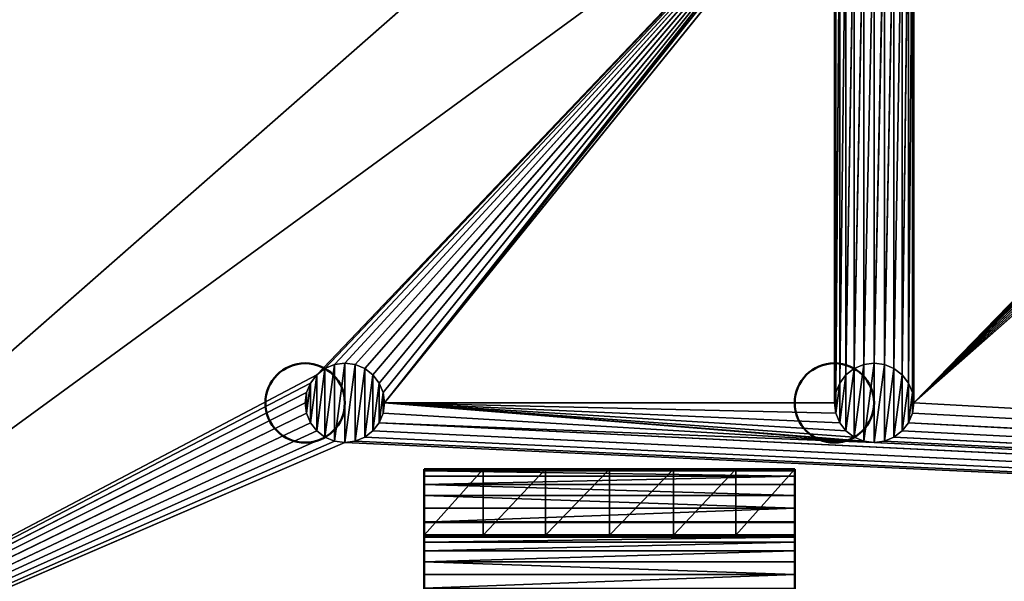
# Model space of a CAD drawing. Header units: millimetres. Extents: x -1 to 359, y -328 to 0.
# Tile 41 of 220: x 32 to 69, y -286 to -265. Entities that reach past the tile are written whole.
import ezdxf

# ---------------------------------------------------------------- set-up
doc = ezdxf.new("R2010")
doc.units = ezdxf.units.MM
doc.header["$MEASUREMENT"] = 0
doc.layers.add('0 Misc', color=7, linetype='Continuous', lineweight=35)
doc.layers.add('10 Raster Images', color=7, linetype='Continuous', lineweight=35)

msp = doc.modelspace()

# ---------------------------------------------------------------- linework, layer by layer
at = {"layer": '0 Misc', "color": 160, "linetype": 'Continuous', "lineweight": 25}
for p, q in [((11.5, -295, 319.5), (346.5, -1, 319.5)), ((11.5, -295, 319.5), (62.939, -257.439, 319.5)), ((42.939, -278.439, 319.5), (62.939, -257.439, 319.5)), ((43.25, -278.201, 319.5), (62.939, -257.439, 319.5)), ((43.612, -278.051, 319.5), (62.939, -257.439, 319.5)), ((44, -278, 319.5), (62.939, -257.439, 319.5)), ((44.388, -278.051, 319.5), (62.939, -257.439, 319.5)), ((44.75, -278.201, 319.5), (62.939, -257.439, 319.5)), ((45.061, -278.439, 319.5), (62.939, -257.439, 319.5)), ((45.299, -278.75, 319.5), (62.939, -257.439, 319.5)), ((45.449, -279.112, 319.5), (62.939, -257.439, 319.5)), ((45.5, -279.5, 319.5), (62.939, -257.439, 319.5)), ((65.5, -279.5, 319.5), (86.939, -257.439, 319.5)), ((45.5, -279.5, 319.5), (62.701, -257.75, 319.5)), ((65.5, -279.5, 319.5), (86.701, -257.75, 319.5)), ((45.5, -279.5, 319.5), (62.551, -258.112, 319.5)), ((65.5, -279.5, 319.5), (86.551, -258.112, 319.5)), ((45.5, -279.5, 319.5), (62.5, -258.5, 319.5)), ((62.5, -279.5, 319.5), (62.5, -258.5, 319.5)), ((65.449, -279.112, 319.5), (65.5, -258.5, 319.5)), ((65.5, -258.5, 319.5), (65.5, -279.5, 319.5)), ((65.5, -279.5, 319.5), (86.5, -258.5, 319.5)), ((62.5, -279.5, 319.5), (62.551, -258.888, 319.5)), ((62.551, -279.112, 319.5), (62.551, -258.888, 319.5)), ((65.299, -278.75, 319.5), (65.449, -258.888, 319.5)), ((65.449, -279.112, 319.5), (65.449, -258.888, 319.5)), ((86.551, -258.888, 319.5), (65.5, -279.5, 319.5)), ((62.551, -279.112, 319.5), (62.701, -259.25, 319.5)), ((62.701, -278.75, 319.5), (62.701, -259.25, 319.5)), ((65.061, -278.439, 319.5), (65.299, -259.25, 319.5)), ((65.299, -278.75, 319.5), (65.299, -259.25, 319.5)), ((86.701, -259.25, 319.5), (65.5, -279.5, 319.5)), ((62.701, -278.75, 319.5), (62.939, -259.561, 319.5)), ((62.939, -278.439, 319.5), (62.939, -259.561, 319.5)), ((64.75, -278.201, 319.5), (65.061, -259.561, 319.5)), ((65.061, -278.439, 319.5), (65.061, -259.561, 319.5)), ((86.939, -259.561, 319.5), (65.5, -279.5, 319.5)), ((62.939, -278.439, 319.5), (63.25, -259.799, 319.5)), ((63.25, -278.201, 319.5), (63.25, -259.799, 319.5)), ((63.25, -278.201, 319.5), (63.612, -259.949, 319.5)), ((63.612, -278.051, 319.5), (63.612, -259.949, 319.5)), ((63.612, -278.051, 319.5), (64, -260, 319.5)), ((64, -278, 319.5), (64.388, -259.949, 319.5)), ((64, -278, 319.5), (64, -260, 319.5)), ((64.388, -278.051, 319.5), (64.75, -259.799, 319.5)), ((64.388, -278.051, 319.5), (64.388, -259.949, 319.5)), ((64.75, -278.201, 319.5), (64.75, -259.799, 319.5)), ((87.25, -259.799, 319.5), (65.5, -279.5, 319.5)), ((87.612, -259.949, 319.5), (65.5, -279.5, 319.5)), ((42.939, -280.561, 321.5), (43.25, -278.201, 321.5)), ((43.25, -280.799, 321.5), (43.612, -278.051, 321.5)), ((43.25, -280.799, 321.5), (43.25, -278.201, 321.5)), ((43.612, -280.949, 321.5), (44, -278, 321.5)), ((43.612, -280.949, 321.5), (43.612, -278.051, 321.5)), ((44, -281, 321.5), (44, -278, 321.5)), ((44, -281, 321.5), (44.388, -278.051, 321.5)), ((44.388, -280.949, 321.5), (44.388, -278.051, 321.5)), ((44.388, -280.949, 321.5), (44.75, -278.201, 321.5)), ((44.75, -280.799, 321.5), (44.75, -278.201, 321.5)), ((62.939, -280.561, 321.5), (63.25, -278.201, 321.5)), ((63.25, -280.799, 321.5), (63.612, -278.051, 321.5)), ((63.25, -280.799, 321.5), (63.25, -278.201, 321.5)), ((63.612, -280.949, 321.5), (64, -278, 321.5)), ((63.612, -280.949, 321.5), (63.612, -278.051, 321.5)), ((64, -281, 321.5), (64, -278, 321.5)), ((64, -281, 321.5), (64.388, -278.051, 321.5)), ((64.388, -280.949, 321.5), (64.388, -278.051, 321.5)), ((64.388, -280.949, 321.5), (64.75, -278.201, 321.5)), ((64.75, -280.799, 321.5), (64.75, -278.201, 321.5)), ((11.5, -295, 319.5), (42.939, -278.439, 319.5)), ((42.701, -280.25, 321.5), (42.939, -278.439, 321.5)), ((42.939, -280.561, 321.5), (42.939, -278.439, 321.5)), ((44.75, -280.799, 321.5), (45.061, -278.439, 321.5)), ((45.061, -280.561, 321.5), (45.061, -278.439, 321.5)), ((62.701, -280.25, 321.5), (62.939, -278.439, 321.5)), ((62.939, -280.561, 321.5), (62.939, -278.439, 321.5)), ((64.75, -280.799, 321.5), (65.061, -278.439, 321.5)), ((65.061, -280.561, 321.5), (65.061, -278.439, 321.5)), ((11.5, -295, 319.5), (42.701, -278.75, 319.5)), ((42.551, -279.888, 321.5), (42.701, -278.75, 321.5)), ((42.701, -280.25, 321.5), (42.701, -278.75, 321.5)), ((45.061, -280.561, 321.5), (45.299, -278.75, 321.5)), ((45.299, -280.25, 321.5), (45.299, -278.75, 321.5)), ((62.551, -279.888, 321.5), (62.701, -278.75, 321.5)), ((62.701, -280.25, 321.5), (62.701, -278.75, 321.5)), ((65.061, -280.561, 321.5), (65.299, -278.75, 321.5)), ((65.299, -280.25, 321.5), (65.299, -278.75, 321.5)), ((11.5, -295, 319.5), (42.551, -279.112, 319.5)), ((42.551, -279.888, 321.5), (42.551, -279.112, 321.5)), ((45.299, -280.25, 321.5), (45.449, -279.112, 321.5)), ((45.449, -279.888, 321.5), (45.449, -279.112, 321.5)), ((62.551, -279.888, 321.5), (62.551, -279.112, 321.5)), ((65.299, -280.25, 321.5), (65.449, -279.112, 321.5)), ((65.449, -279.888, 321.5), (65.449, -279.112, 321.5)), ((11.5, -295, 319.5), (42.5, -279.5, 319.5)), ((64, -281, 319.5), (45.5, -279.5, 319.5)), ((63.612, -280.949, 319.5), (45.5, -279.5, 319.5)), ((63.25, -280.799, 319.5), (45.5, -279.5, 319.5)), ((62.939, -280.561, 319.5), (45.5, -279.5, 319.5)), ((62.701, -280.25, 319.5), (45.5, -279.5, 319.5)), ((62.551, -279.888, 319.5), (45.5, -279.5, 319.5)), ((62.5, -279.5, 319.5), (45.5, -279.5, 319.5)), ((346.5, -295, 319.5), (65.5, -279.5, 319.5)), ((42.551, -279.888, 319.5), (11.5, -295, 319.5)), ((64, -281, 319.5), (45.449, -279.888, 319.5)), ((346.5, -295, 319.5), (65.449, -279.888, 319.5)), ((42.701, -280.25, 319.5), (11.5, -295, 319.5)), ((346.5, -295, 319.5), (45.299, -280.25, 319.5)), ((64, -281, 319.5), (45.299, -280.25, 319.5)), ((346.5, -295, 319.5), (65.299, -280.25, 319.5)), ((42.939, -280.561, 319.5), (11.5, -295, 319.5)), ((43.25, -280.799, 319.5), (11.5, -295, 319.5)), ((346.5, -295, 319.5), (44.75, -280.799, 319.5)), ((346.5, -295, 319.5), (45.061, -280.561, 319.5)), ((346.5, -295, 319.5), (64.75, -280.799, 319.5)), ((346.5, -295, 319.5), (65.061, -280.561, 319.5)), ((43.612, -280.949, 319.5), (11.5, -295, 319.5)), ((44, -281, 319.5), (11.5, -295, 319.5)), ((346.5, -295, 319.5), (44, -281, 319.5)), ((346.5, -295, 319.5), (44.388, -280.949, 319.5)), ((346.5, -295, 319.5), (64, -281, 319.5)), ((346.5, -295, 319.5), (64.388, -280.949, 319.5)), ((47, -284.5, 300), (47, -282, 314.266)), ((47, -284, 295.5), (47, -282, 314.266)), ((47, -283.482, 295.568), (47, -282, 314.266)), ((47, -283, 295.768), (47, -282, 314.266)), ((47, -282.586, 296.086), (47, -282, 314.266)), ((47, -282.268, 296.5), (47, -282, 314.266)), ((47, -282.068, 296.982), (47, -282, 314.266)), ((61, -282, 314.266), (47, -282, 297.5)), ((61, -282, 314.266), (47, -282, 314.266)), ((58.771, -282, 315.221), (47, -282, 314.266)), ((58.771, -282, 315.221), (49.229, -282, 315.221)), ((58.771, -282, 315.221), (51.583, -282, 315.804)), ((56.417, -282, 315.804), (51.583, -282, 315.804)), ((61, -282, 314.266), (61, -284, 295.5)), ((61, -282, 314.266), (61, -283.482, 295.568)), ((61, -282, 314.266), (61, -283, 295.768)), ((61, -282, 314.266), (61, -282.586, 296.086)), ((61, -282, 314.266), (61, -282.268, 296.5)), ((61, -282, 314.266), (61, -282.068, 296.982)), ((47, -284.5, 300), (47, -284, 295.5)), ((47, -284, 295.5), (47, -286.5, 298)), ((47, -284, 295.5), (47, -285.982, 298.068)), ((47, -284, 295.5), (47, -285.5, 298.268)), ((47, -284, 295.5), (47, -285.086, 298.586)), ((47, -284, 295.5), (47, -284.768, 299)), ((47, -284, 295.5), (47, -284.568, 299.482)), ((61, -286.5, 298), (61, -284, 295.5)), ((61, -285.982, 298.068), (61, -284, 295.5)), ((61, -285.5, 298.268), (61, -284, 295.5)), ((61, -285.086, 298.586), (61, -284, 295.5)), ((61, -284.768, 299), (61, -284, 295.5)), ((61, -284.568, 299.482), (61, -284, 295.5)), ((61, -284.5, 300), (61, -284, 295.5)), ((61, -284.5, 314.266), (61, -284, 295.5)), ((47, -284.5, 300), (61, -284.5, 314.266)), ((47, -284.5, 314.266), (61, -284.5, 314.266)), ((47, -284.5, 314.266), (58.771, -284.5, 315.221)), ((49.229, -284.5, 315.221), (58.771, -284.5, 315.221)), ((49.229, -284.5, 315.221), (56.417, -284.5, 315.804)), ((51.583, -284.5, 315.804), (56.417, -284.5, 315.804))]:
    msp.add_line(p, q, dxfattribs=at).dxf.unprotected_set("ltscale", 0)
at = {"layer": '0 Misc', "color": 160, "linetype": 'Continuous', "lineweight": 50}
for p, q in [((47, -284.5, 314.266), (47, -282, 314.266)), ((47, -282, 314.266), (47, -282, 297.5)), ((47, -282, 297.5), (61, -282, 297.5)), ((61, -282, 314.266), (61, -284.5, 314.266)), ((61, -282, 314.266), (61, -282, 297.5)), ((47, -284, 295.5), (47, -290.5, 295.5)), ((47, -284, 295.5), (61, -284, 295.5)), ((61, -284, 295.5), (61, -290.5, 295.5)), ((47, -284.5, 300), (47, -284.5, 314.266)), ((47, -284.5, 300), (61, -284.5, 300)), ((61, -284.5, 300), (61, -284.5, 314.266))]:
    msp.add_line(p, q, dxfattribs=at).dxf.unprotected_set("ltscale", 0)
for centre in [(42.5, -279.5, 321.5), (42.5, -279.5, 319.5), (62.5, -279.5, 321.5), (62.5, -279.5, 319.5)]:
    msp.add_circle(centre, 1.5, dxfattribs=at).dxf.unprotected_set("ltscale", 0)
at = {"layer": '0 Misc', "color": 160, "linetype": 'Continuous', "lineweight": 50, "extrusion": (-1, 0, 0)}
for centre in [(284, 297.5, -47), (284, 297.5, -61)]:
    msp.add_arc(centre, 2, 180, 270, dxfattribs=at).dxf.unprotected_set("ltscale", 0)
at = {"layer": '0 Misc', "color": 160, "linetype": 'Continuous', "lineweight": 50, "extrusion": (0, 1, 0)}
msp.add_arc((-54, 301, -282), 15, 62.1819, 117.8181, dxfattribs=at).dxf.unprotected_set("ltscale", 0)
at = {"layer": '0 Misc', "color": 160, "linetype": 'Continuous', "lineweight": 50, "extrusion": (1, 0, 0)}
for centre in [(-286.5, 300, 47), (-286.5, 300, 61)]:
    msp.add_arc(centre, 2, 270, 0, dxfattribs=at).dxf.unprotected_set("ltscale", 0)
at = {"layer": '0 Misc', "color": 160, "linetype": 'Continuous', "lineweight": 50, "extrusion": (0, -1, 0)}
msp.add_arc((54, 301, 284.5), 15, 62.1819, 117.8181, dxfattribs=at).dxf.unprotected_set("ltscale", 0)
at = {"layer": '0 Misc', "color": 7, "lineweight": 25}
for points, invisible_edges in [([(346.5, -295, 12.5), (11.5, -1, 12.5), (11.5, -295, 12.5)], 1), ([(346.5, -295, 12.5), (346.5, -1, 12.5), (11.5, -1, 12.5)], 12), ([(346.5, -1, 0.5), (11.5, -295, 0.5), (11.5, -1, 0.5)], 1), ([(346.5, -1, 0.5), (346.5, -295, 0.5), (11.5, -295, 0.5)], 12), ([(346.5, -295, 331.5), (11.5, -1, 331.5), (11.5, -295, 331.5)], 1), ([(346.5, -295, 331.5), (346.5, -1, 331.5), (11.5, -1, 331.5)], 12), ([(61, -290.5, 295.5), (47, -284, 295.5), (61, -284, 295.5)], 1), ([(61, -290.5, 295.5), (47, -290.5, 295.5), (47, -284, 295.5)], 12)]:
    msp.add_3dface(points, dxfattribs=dict(at, invisible_edges=invisible_edges))
for points in [[(346.5, -1, 319.5), (11.5, -295, 319.5), (11.5, -1, 319.5)], [(11.5, -295, 319.5), (346.5, -1, 319.5), (62.939, -257.439, 319.5)], [(11.5, -295, 319.5), (62.939, -257.439, 319.5), (42.939, -278.439, 319.5)], [(42.939, -278.439, 319.5), (62.939, -257.439, 319.5), (43.25, -278.201, 319.5)], [(43.25, -278.201, 319.5), (62.939, -257.439, 319.5), (43.612, -278.051, 319.5)], [(43.612, -278.051, 319.5), (62.939, -257.439, 319.5), (44, -278, 319.5)], [(44, -278, 319.5), (62.939, -257.439, 319.5), (44.388, -278.051, 319.5)], [(44.388, -278.051, 319.5), (62.939, -257.439, 319.5), (44.75, -278.201, 319.5)], [(44.75, -278.201, 319.5), (62.939, -257.439, 319.5), (45.061, -278.439, 319.5)], [(45.061, -278.439, 319.5), (62.939, -257.439, 319.5), (45.299, -278.75, 319.5)], [(45.299, -278.75, 319.5), (62.939, -257.439, 319.5), (45.449, -279.112, 319.5)], [(45.449, -279.112, 319.5), (62.939, -257.439, 319.5), (45.5, -279.5, 319.5)], [(45.5, -279.5, 319.5), (62.939, -257.439, 319.5), (62.701, -257.75, 319.5)], [(65.5, -258.5, 319.5), (86.939, -257.439, 319.5), (65.5, -279.5, 319.5)], [(65.5, -279.5, 319.5), (86.939, -257.439, 319.5), (86.701, -257.75, 319.5)], [(45.5, -279.5, 319.5), (62.701, -257.75, 319.5), (62.551, -258.112, 319.5)], [(65.5, -279.5, 319.5), (86.701, -257.75, 319.5), (86.551, -258.112, 319.5)], [(45.5, -279.5, 319.5), (62.551, -258.112, 319.5), (62.5, -258.5, 319.5)], [(65.5, -279.5, 319.5), (86.551, -258.112, 319.5), (86.5, -258.5, 319.5)], [(62.5, -279.5, 319.5), (45.5, -279.5, 319.5), (62.5, -258.5, 319.5)], [(62.551, -258.888, 319.5), (62.5, -279.5, 319.5), (62.5, -258.5, 319.5)], [(65.449, -279.112, 319.5), (65.449, -258.888, 319.5), (65.5, -258.5, 319.5)], [(65.449, -279.112, 319.5), (65.5, -258.5, 319.5), (65.5, -279.5, 319.5)], [(86.551, -258.888, 319.5), (65.5, -279.5, 319.5), (86.5, -258.5, 319.5)], [(62.5, -279.5, 319.5), (62.551, -258.888, 319.5), (62.551, -279.112, 319.5)], [(62.551, -279.112, 319.5), (62.551, -258.888, 319.5), (62.701, -259.25, 319.5)], [(65.299, -278.75, 319.5), (65.299, -259.25, 319.5), (65.449, -258.888, 319.5)], [(65.299, -278.75, 319.5), (65.449, -258.888, 319.5), (65.449, -279.112, 319.5)], [(86.701, -259.25, 319.5), (65.5, -279.5, 319.5), (86.551, -258.888, 319.5)], [(62.551, -279.112, 319.5), (62.701, -259.25, 319.5), (62.701, -278.75, 319.5)], [(62.701, -278.75, 319.5), (62.701, -259.25, 319.5), (62.939, -259.561, 319.5)], [(65.061, -278.439, 319.5), (65.061, -259.561, 319.5), (65.299, -259.25, 319.5)], [(65.061, -278.439, 319.5), (65.299, -259.25, 319.5), (65.299, -278.75, 319.5)], [(86.939, -259.561, 319.5), (65.5, -279.5, 319.5), (86.701, -259.25, 319.5)], [(62.701, -278.75, 319.5), (62.939, -259.561, 319.5), (62.939, -278.439, 319.5)], [(62.939, -278.439, 319.5), (62.939, -259.561, 319.5), (63.25, -259.799, 319.5)], [(64.75, -278.201, 319.5), (64.75, -259.799, 319.5), (65.061, -259.561, 319.5)], [(64.75, -278.201, 319.5), (65.061, -259.561, 319.5), (65.061, -278.439, 319.5)], [(87.25, -259.799, 319.5), (65.5, -279.5, 319.5), (86.939, -259.561, 319.5)], [(62.939, -278.439, 319.5), (63.25, -259.799, 319.5), (63.25, -278.201, 319.5)], [(63.25, -278.201, 319.5), (63.25, -259.799, 319.5), (63.612, -259.949, 319.5)], [(63.25, -278.201, 319.5), (63.612, -259.949, 319.5), (63.612, -278.051, 319.5)], [(63.612, -278.051, 319.5), (63.612, -259.949, 319.5), (64, -260, 319.5)], [(63.612, -278.051, 319.5), (64, -260, 319.5), (64, -278, 319.5)], [(64, -278, 319.5), (64, -260, 319.5), (64.388, -259.949, 319.5)], [(64, -278, 319.5), (64.388, -259.949, 319.5), (64.388, -278.051, 319.5)], [(64.388, -278.051, 319.5), (64.388, -259.949, 319.5), (64.75, -259.799, 319.5)], [(64.388, -278.051, 319.5), (64.75, -259.799, 319.5), (64.75, -278.201, 319.5)], [(87.612, -259.949, 319.5), (65.5, -279.5, 319.5), (87.25, -259.799, 319.5)], [(346.5, -295, 319.5), (65.5, -279.5, 319.5), (87.612, -259.949, 319.5)], [(43.25, -278.201, 319.5), (42.939, -278.439, 321.5), (42.939, -278.439, 319.5)], [(43.25, -278.201, 319.5), (43.25, -278.201, 321.5), (42.939, -278.439, 321.5)], [(42.939, -280.561, 321.5), (42.939, -278.439, 321.5), (43.25, -278.201, 321.5)], [(42.939, -280.561, 321.5), (43.25, -278.201, 321.5), (43.25, -280.799, 321.5)], [(43.612, -278.051, 319.5), (43.25, -278.201, 321.5), (43.25, -278.201, 319.5)], [(43.612, -278.051, 319.5), (43.612, -278.051, 321.5), (43.25, -278.201, 321.5)], [(43.25, -280.799, 321.5), (43.25, -278.201, 321.5), (43.612, -278.051, 321.5)], [(43.25, -280.799, 321.5), (43.612, -278.051, 321.5), (43.612, -280.949, 321.5)], [(44, -278, 321.5), (43.612, -278.051, 321.5), (43.612, -278.051, 319.5)], [(44, -278, 321.5), (43.612, -278.051, 319.5), (44, -278, 319.5)], [(43.612, -280.949, 321.5), (43.612, -278.051, 321.5), (44, -278, 321.5)], [(43.612, -280.949, 321.5), (44, -278, 321.5), (44, -281, 321.5)], [(44.388, -278.051, 319.5), (44, -278, 321.5), (44, -278, 319.5)], [(44.388, -278.051, 319.5), (44.388, -278.051, 321.5), (44, -278, 321.5)], [(44, -281, 321.5), (44, -278, 321.5), (44.388, -278.051, 321.5)], [(44, -281, 321.5), (44.388, -278.051, 321.5), (44.388, -280.949, 321.5)], [(44.75, -278.201, 319.5), (44.388, -278.051, 321.5), (44.388, -278.051, 319.5)], [(44.75, -278.201, 319.5), (44.75, -278.201, 321.5), (44.388, -278.051, 321.5)], [(44.388, -280.949, 321.5), (44.388, -278.051, 321.5), (44.75, -278.201, 321.5)], [(44.388, -280.949, 321.5), (44.75, -278.201, 321.5), (44.75, -280.799, 321.5)], [(45.061, -278.439, 321.5), (44.75, -278.201, 321.5), (44.75, -278.201, 319.5)], [(45.061, -278.439, 321.5), (44.75, -278.201, 319.5), (45.061, -278.439, 319.5)], [(44.75, -280.799, 321.5), (44.75, -278.201, 321.5), (45.061, -278.439, 321.5)], [(63.25, -278.201, 319.5), (62.939, -278.439, 321.5), (62.939, -278.439, 319.5)], [(63.25, -278.201, 319.5), (63.25, -278.201, 321.5), (62.939, -278.439, 321.5)], [(62.939, -280.561, 321.5), (62.939, -278.439, 321.5), (63.25, -278.201, 321.5)], [(62.939, -280.561, 321.5), (63.25, -278.201, 321.5), (63.25, -280.799, 321.5)], [(63.612, -278.051, 319.5), (63.25, -278.201, 321.5), (63.25, -278.201, 319.5)], [(63.612, -278.051, 319.5), (63.612, -278.051, 321.5), (63.25, -278.201, 321.5)], [(63.25, -280.799, 321.5), (63.25, -278.201, 321.5), (63.612, -278.051, 321.5)], [(63.25, -280.799, 321.5), (63.612, -278.051, 321.5), (63.612, -280.949, 321.5)], [(64, -278, 321.5), (63.612, -278.051, 321.5), (63.612, -278.051, 319.5)], [(64, -278, 321.5), (63.612, -278.051, 319.5), (64, -278, 319.5)], [(63.612, -280.949, 321.5), (63.612, -278.051, 321.5), (64, -278, 321.5)], [(63.612, -280.949, 321.5), (64, -278, 321.5), (64, -281, 321.5)], [(64.388, -278.051, 319.5), (64, -278, 321.5), (64, -278, 319.5)], [(64.388, -278.051, 319.5), (64.388, -278.051, 321.5), (64, -278, 321.5)], [(64, -281, 321.5), (64, -278, 321.5), (64.388, -278.051, 321.5)], [(64, -281, 321.5), (64.388, -278.051, 321.5), (64.388, -280.949, 321.5)], [(64.75, -278.201, 319.5), (64.388, -278.051, 321.5), (64.388, -278.051, 319.5)], [(64.75, -278.201, 319.5), (64.75, -278.201, 321.5), (64.388, -278.051, 321.5)], [(64.388, -280.949, 321.5), (64.388, -278.051, 321.5), (64.75, -278.201, 321.5)], [(64.388, -280.949, 321.5), (64.75, -278.201, 321.5), (64.75, -280.799, 321.5)], [(65.061, -278.439, 321.5), (64.75, -278.201, 321.5), (64.75, -278.201, 319.5)], [(65.061, -278.439, 321.5), (64.75, -278.201, 319.5), (65.061, -278.439, 319.5)], [(64.75, -280.799, 321.5), (64.75, -278.201, 321.5), (65.061, -278.439, 321.5)], [(11.5, -295, 319.5), (42.939, -278.439, 319.5), (42.701, -278.75, 319.5)], [(42.701, -278.75, 321.5), (42.701, -278.75, 319.5), (42.939, -278.439, 319.5)], [(42.939, -278.439, 321.5), (42.701, -278.75, 321.5), (42.939, -278.439, 319.5)], [(42.701, -280.25, 321.5), (42.701, -278.75, 321.5), (42.939, -278.439, 321.5)], [(42.701, -280.25, 321.5), (42.939, -278.439, 321.5), (42.939, -280.561, 321.5)], [(44.75, -280.799, 321.5), (45.061, -278.439, 321.5), (45.061, -280.561, 321.5)], [(45.299, -278.75, 319.5), (45.061, -278.439, 321.5), (45.061, -278.439, 319.5)], [(45.299, -278.75, 319.5), (45.299, -278.75, 321.5), (45.061, -278.439, 321.5)], [(45.061, -280.561, 321.5), (45.061, -278.439, 321.5), (45.299, -278.75, 321.5)], [(62.701, -278.75, 321.5), (62.701, -278.75, 319.5), (62.939, -278.439, 319.5)], [(62.939, -278.439, 321.5), (62.701, -278.75, 321.5), (62.939, -278.439, 319.5)], [(62.701, -280.25, 321.5), (62.701, -278.75, 321.5), (62.939, -278.439, 321.5)], [(62.701, -280.25, 321.5), (62.939, -278.439, 321.5), (62.939, -280.561, 321.5)], [(64.75, -280.799, 321.5), (65.061, -278.439, 321.5), (65.061, -280.561, 321.5)], [(65.299, -278.75, 319.5), (65.061, -278.439, 321.5), (65.061, -278.439, 319.5)], [(65.299, -278.75, 319.5), (65.299, -278.75, 321.5), (65.061, -278.439, 321.5)], [(65.061, -280.561, 321.5), (65.061, -278.439, 321.5), (65.299, -278.75, 321.5)], [(11.5, -295, 319.5), (42.701, -278.75, 319.5), (42.551, -279.112, 319.5)], [(42.551, -279.112, 319.5), (42.701, -278.75, 321.5), (42.551, -279.112, 321.5)], [(42.551, -279.112, 319.5), (42.701, -278.75, 319.5), (42.701, -278.75, 321.5)], [(42.551, -279.888, 321.5), (42.551, -279.112, 321.5), (42.701, -278.75, 321.5)], [(42.551, -279.888, 321.5), (42.701, -278.75, 321.5), (42.701, -280.25, 321.5)], [(45.061, -280.561, 321.5), (45.299, -278.75, 321.5), (45.299, -280.25, 321.5)], [(45.449, -279.112, 319.5), (45.299, -278.75, 321.5), (45.299, -278.75, 319.5)], [(45.449, -279.112, 319.5), (45.449, -279.112, 321.5), (45.299, -278.75, 321.5)], [(45.299, -280.25, 321.5), (45.299, -278.75, 321.5), (45.449, -279.112, 321.5)], [(62.551, -279.112, 319.5), (62.701, -278.75, 321.5), (62.551, -279.112, 321.5)], [(62.551, -279.112, 319.5), (62.701, -278.75, 319.5), (62.701, -278.75, 321.5)], [(62.551, -279.888, 321.5), (62.551, -279.112, 321.5), (62.701, -278.75, 321.5)], [(62.551, -279.888, 321.5), (62.701, -278.75, 321.5), (62.701, -280.25, 321.5)], [(65.061, -280.561, 321.5), (65.299, -278.75, 321.5), (65.299, -280.25, 321.5)], [(65.449, -279.112, 319.5), (65.299, -278.75, 321.5), (65.299, -278.75, 319.5)], [(65.449, -279.112, 319.5), (65.449, -279.112, 321.5), (65.299, -278.75, 321.5)], [(65.299, -280.25, 321.5), (65.299, -278.75, 321.5), (65.449, -279.112, 321.5)], [(11.5, -295, 319.5), (42.551, -279.112, 319.5), (42.5, -279.5, 319.5)], [(42.551, -279.112, 319.5), (42.5, -279.5, 321.5), (42.5, -279.5, 319.5)], [(42.551, -279.112, 319.5), (42.551, -279.112, 321.5), (42.5, -279.5, 321.5)], [(42.551, -279.112, 321.5), (42.551, -279.888, 321.5), (42.5, -279.5, 321.5)], [(45.299, -280.25, 321.5), (45.449, -279.112, 321.5), (45.449, -279.888, 321.5)], [(45.5, -279.5, 321.5), (45.449, -279.112, 321.5), (45.449, -279.112, 319.5)], [(45.5, -279.5, 321.5), (45.449, -279.112, 319.5), (45.5, -279.5, 319.5)], [(45.449, -279.888, 321.5), (45.449, -279.112, 321.5), (45.5, -279.5, 321.5)], [(62.551, -279.112, 319.5), (62.5, -279.5, 321.5), (62.5, -279.5, 319.5)], [(62.551, -279.112, 319.5), (62.551, -279.112, 321.5), (62.5, -279.5, 321.5)], [(62.551, -279.112, 321.5), (62.551, -279.888, 321.5), (62.5, -279.5, 321.5)], [(65.299, -280.25, 321.5), (65.449, -279.112, 321.5), (65.449, -279.888, 321.5)], [(65.5, -279.5, 321.5), (65.449, -279.112, 321.5), (65.449, -279.112, 319.5)], [(65.5, -279.5, 321.5), (65.449, -279.112, 319.5), (65.5, -279.5, 319.5)], [(65.449, -279.888, 321.5), (65.449, -279.112, 321.5), (65.5, -279.5, 321.5)], [(42.551, -279.888, 319.5), (11.5, -295, 319.5), (42.5, -279.5, 319.5)], [(42.5, -279.5, 319.5), (42.551, -279.888, 321.5), (42.551, -279.888, 319.5)], [(42.5, -279.5, 319.5), (42.5, -279.5, 321.5), (42.551, -279.888, 321.5)], [(45.449, -279.888, 321.5), (45.5, -279.5, 321.5), (45.5, -279.5, 319.5)], [(45.449, -279.888, 319.5), (45.449, -279.888, 321.5), (45.5, -279.5, 319.5)], [(64, -281, 319.5), (45.449, -279.888, 319.5), (45.5, -279.5, 319.5)], [(64, -281, 319.5), (45.5, -279.5, 319.5), (63.612, -280.949, 319.5)], [(63.612, -280.949, 319.5), (45.5, -279.5, 319.5), (63.25, -280.799, 319.5)], [(63.25, -280.799, 319.5), (45.5, -279.5, 319.5), (62.939, -280.561, 319.5)], [(62.939, -280.561, 319.5), (45.5, -279.5, 319.5), (62.701, -280.25, 319.5)], [(62.701, -280.25, 319.5), (45.5, -279.5, 319.5), (62.551, -279.888, 319.5)], [(62.551, -279.888, 319.5), (45.5, -279.5, 319.5), (62.5, -279.5, 319.5)], [(62.5, -279.5, 319.5), (62.551, -279.888, 321.5), (62.551, -279.888, 319.5)], [(62.5, -279.5, 319.5), (62.5, -279.5, 321.5), (62.551, -279.888, 321.5)], [(65.449, -279.888, 321.5), (65.5, -279.5, 321.5), (65.5, -279.5, 319.5)], [(65.449, -279.888, 319.5), (65.449, -279.888, 321.5), (65.5, -279.5, 319.5)], [(346.5, -295, 319.5), (65.449, -279.888, 319.5), (65.5, -279.5, 319.5)], [(42.701, -280.25, 319.5), (11.5, -295, 319.5), (42.551, -279.888, 319.5)], [(42.551, -279.888, 321.5), (42.701, -280.25, 321.5), (42.701, -280.25, 319.5)], [(42.551, -279.888, 321.5), (42.701, -280.25, 319.5), (42.551, -279.888, 319.5)], [(45.449, -279.888, 319.5), (45.299, -280.25, 319.5), (45.449, -279.888, 321.5)], [(45.449, -279.888, 321.5), (45.299, -280.25, 319.5), (45.299, -280.25, 321.5)], [(64, -281, 319.5), (45.299, -280.25, 319.5), (45.449, -279.888, 319.5)], [(62.551, -279.888, 321.5), (62.701, -280.25, 321.5), (62.701, -280.25, 319.5)], [(62.551, -279.888, 321.5), (62.701, -280.25, 319.5), (62.551, -279.888, 319.5)], [(65.449, -279.888, 319.5), (65.299, -280.25, 319.5), (65.449, -279.888, 321.5)], [(65.449, -279.888, 321.5), (65.299, -280.25, 319.5), (65.299, -280.25, 321.5)], [(346.5, -295, 319.5), (65.299, -280.25, 319.5), (65.449, -279.888, 319.5)], [(42.939, -280.561, 319.5), (11.5, -295, 319.5), (42.701, -280.25, 319.5)], [(42.701, -280.25, 319.5), (42.939, -280.561, 321.5), (42.939, -280.561, 319.5)], [(42.701, -280.25, 319.5), (42.701, -280.25, 321.5), (42.939, -280.561, 321.5)], [(45.299, -280.25, 321.5), (45.299, -280.25, 319.5), (45.061, -280.561, 319.5)], [(45.061, -280.561, 321.5), (45.299, -280.25, 321.5), (45.061, -280.561, 319.5)], [(346.5, -295, 319.5), (45.061, -280.561, 319.5), (45.299, -280.25, 319.5)], [(346.5, -295, 319.5), (45.299, -280.25, 319.5), (64, -281, 319.5)], [(62.701, -280.25, 319.5), (62.939, -280.561, 321.5), (62.939, -280.561, 319.5)], [(62.701, -280.25, 319.5), (62.701, -280.25, 321.5), (62.939, -280.561, 321.5)], [(65.299, -280.25, 321.5), (65.299, -280.25, 319.5), (65.061, -280.561, 319.5)], [(65.061, -280.561, 321.5), (65.299, -280.25, 321.5), (65.061, -280.561, 319.5)], [(346.5, -295, 319.5), (65.061, -280.561, 319.5), (65.299, -280.25, 319.5)], [(43.25, -280.799, 319.5), (11.5, -295, 319.5), (42.939, -280.561, 319.5)], [(43.612, -280.949, 319.5), (11.5, -295, 319.5), (43.25, -280.799, 319.5)], [(43.25, -280.799, 321.5), (43.25, -280.799, 319.5), (42.939, -280.561, 319.5)], [(42.939, -280.561, 321.5), (43.25, -280.799, 321.5), (42.939, -280.561, 319.5)], [(43.612, -280.949, 319.5), (43.25, -280.799, 319.5), (43.612, -280.949, 321.5)], [(43.612, -280.949, 321.5), (43.25, -280.799, 319.5), (43.25, -280.799, 321.5)], [(44.75, -280.799, 319.5), (44.388, -280.949, 319.5), (44.75, -280.799, 321.5)], [(44.75, -280.799, 321.5), (44.388, -280.949, 319.5), (44.388, -280.949, 321.5)], [(346.5, -295, 319.5), (44.388, -280.949, 319.5), (44.75, -280.799, 319.5)], [(44.75, -280.799, 321.5), (45.061, -280.561, 321.5), (45.061, -280.561, 319.5)], [(44.75, -280.799, 319.5), (44.75, -280.799, 321.5), (45.061, -280.561, 319.5)], [(346.5, -295, 319.5), (44.75, -280.799, 319.5), (45.061, -280.561, 319.5)], [(63.25, -280.799, 321.5), (63.25, -280.799, 319.5), (62.939, -280.561, 319.5)], [(62.939, -280.561, 321.5), (63.25, -280.799, 321.5), (62.939, -280.561, 319.5)], [(63.612, -280.949, 319.5), (63.25, -280.799, 319.5), (63.612, -280.949, 321.5)], [(63.612, -280.949, 321.5), (63.25, -280.799, 319.5), (63.25, -280.799, 321.5)], [(64.75, -280.799, 319.5), (64.388, -280.949, 319.5), (64.75, -280.799, 321.5)], [(64.75, -280.799, 321.5), (64.388, -280.949, 319.5), (64.388, -280.949, 321.5)], [(346.5, -295, 319.5), (64.388, -280.949, 319.5), (64.75, -280.799, 319.5)], [(64.75, -280.799, 321.5), (65.061, -280.561, 321.5), (65.061, -280.561, 319.5)], [(64.75, -280.799, 319.5), (64.75, -280.799, 321.5), (65.061, -280.561, 319.5)], [(346.5, -295, 319.5), (64.75, -280.799, 319.5), (65.061, -280.561, 319.5)], [(44, -281, 319.5), (11.5, -295, 319.5), (43.612, -280.949, 319.5)], [(11.5, -295, 319.5), (44, -281, 319.5), (346.5, -295, 319.5)], [(43.612, -280.949, 321.5), (44, -281, 321.5), (44, -281, 319.5)], [(43.612, -280.949, 319.5), (43.612, -280.949, 321.5), (44, -281, 319.5)], [(44.388, -280.949, 321.5), (44.388, -280.949, 319.5), (44, -281, 319.5)], [(44, -281, 321.5), (44.388, -280.949, 321.5), (44, -281, 319.5)], [(346.5, -295, 319.5), (44, -281, 319.5), (44.388, -280.949, 319.5)], [(63.612, -280.949, 321.5), (64, -281, 321.5), (64, -281, 319.5)], [(63.612, -280.949, 319.5), (63.612, -280.949, 321.5), (64, -281, 319.5)], [(64.388, -280.949, 321.5), (64.388, -280.949, 319.5), (64, -281, 319.5)], [(64, -281, 321.5), (64.388, -280.949, 321.5), (64, -281, 319.5)], [(346.5, -295, 319.5), (64, -281, 319.5), (64.388, -280.949, 319.5)], [(47, -282, 297.5), (61, -282, 297.5), (61, -282.068, 296.982)], [(47, -282.068, 296.982), (47, -282, 297.5), (61, -282.068, 296.982)], [(49.229, -282, 315.221), (47, -282, 314.266), (47, -284.5, 314.266)], [(49.229, -284.5, 315.221), (49.229, -282, 315.221), (47, -284.5, 314.266)], [(47, -282, 314.266), (47, -284.5, 300), (47, -284.5, 314.266)], [(47, -284.5, 300), (47, -282, 314.266), (47, -284, 295.5)], [(47, -284, 295.5), (47, -282, 314.266), (47, -283.482, 295.568)], [(47, -283.482, 295.568), (47, -282, 314.266), (47, -283, 295.768)], [(47, -283, 295.768), (47, -282, 314.266), (47, -282.586, 296.086)], [(47, -282.586, 296.086), (47, -282, 314.266), (47, -282.268, 296.5)], [(47, -282.268, 296.5), (47, -282, 314.266), (47, -282.068, 296.982)], [(47, -282.068, 296.982), (47, -282, 314.266), (47, -282, 297.5)], [(47, -282, 297.5), (61, -282, 314.266), (61, -282, 297.5)], [(61, -282, 314.266), (47, -282, 297.5), (47, -282, 314.266)], [(61, -282, 314.266), (47, -282, 314.266), (58.771, -282, 315.221)], [(58.771, -282, 315.221), (47, -282, 314.266), (49.229, -282, 315.221)], [(51.583, -284.5, 315.804), (51.583, -282, 315.804), (49.229, -284.5, 315.221)], [(49.229, -284.5, 315.221), (51.583, -282, 315.804), (49.229, -282, 315.221)], [(58.771, -282, 315.221), (49.229, -282, 315.221), (51.583, -282, 315.804)], [(54, -284.5, 316), (54, -282, 316), (51.583, -284.5, 315.804)], [(51.583, -284.5, 315.804), (54, -282, 316), (51.583, -282, 315.804)], [(58.771, -282, 315.221), (51.583, -282, 315.804), (56.417, -282, 315.804)], [(56.417, -282, 315.804), (51.583, -282, 315.804), (54, -282, 316)], [(56.417, -284.5, 315.804), (56.417, -282, 315.804), (54, -284.5, 316)], [(54, -284.5, 316), (56.417, -282, 315.804), (54, -282, 316)], [(58.771, -284.5, 315.221), (58.771, -282, 315.221), (56.417, -284.5, 315.804)], [(56.417, -284.5, 315.804), (58.771, -282, 315.221), (56.417, -282, 315.804)], [(61, -284.5, 314.266), (61, -282, 314.266), (58.771, -284.5, 315.221)], [(58.771, -284.5, 315.221), (61, -282, 314.266), (58.771, -282, 315.221)], [(61, -284.5, 314.266), (61, -284, 295.5), (61, -282, 314.266)], [(61, -282, 314.266), (61, -284, 295.5), (61, -283.482, 295.568)], [(61, -282, 314.266), (61, -283.482, 295.568), (61, -283, 295.768)], [(61, -282, 314.266), (61, -283, 295.768), (61, -282.586, 296.086)], [(61, -282, 314.266), (61, -282.586, 296.086), (61, -282.268, 296.5)], [(61, -282, 314.266), (61, -282.268, 296.5), (61, -282.068, 296.982)], [(61, -282, 314.266), (61, -282.068, 296.982), (61, -282, 297.5)], [(61, -282.268, 296.5), (47, -282.068, 296.982), (61, -282.068, 296.982)], [(61, -282.268, 296.5), (47, -282.268, 296.5), (47, -282.068, 296.982)], [(47, -282.586, 296.086), (47, -282.268, 296.5), (61, -282.268, 296.5)], [(47, -282.586, 296.086), (61, -282.268, 296.5), (61, -282.586, 296.086)], [(61, -283, 295.768), (47, -282.586, 296.086), (61, -282.586, 296.086)], [(61, -283, 295.768), (47, -283, 295.768), (47, -282.586, 296.086)], [(61, -283.482, 295.568), (47, -283, 295.768), (61, -283, 295.768)], [(61, -283.482, 295.568), (47, -283.482, 295.568), (47, -283, 295.768)], [(47, -284, 295.5), (47, -283.482, 295.568), (61, -283.482, 295.568)], [(47, -284, 295.5), (61, -283.482, 295.568), (61, -284, 295.5)], [(47, -290.5, 295.5), (47, -286.5, 298), (47, -284, 295.5)], [(47, -284, 295.5), (47, -286.5, 298), (47, -285.982, 298.068)], [(47, -284, 295.5), (47, -285.982, 298.068), (47, -285.5, 298.268)], [(47, -284, 295.5), (47, -285.5, 298.268), (47, -285.086, 298.586)], [(47, -284, 295.5), (47, -285.086, 298.586), (47, -284.768, 299)], [(47, -284, 295.5), (47, -284.768, 299), (47, -284.568, 299.482)], [(47, -284, 295.5), (47, -284.568, 299.482), (47, -284.5, 300)], [(61, -286.5, 298), (61, -290.5, 295.5), (61, -284, 295.5)], [(61, -286.5, 298), (61, -284, 295.5), (61, -285.982, 298.068)], [(61, -285.982, 298.068), (61, -284, 295.5), (61, -285.5, 298.268)], [(61, -285.5, 298.268), (61, -284, 295.5), (61, -285.086, 298.586)], [(61, -285.086, 298.586), (61, -284, 295.5), (61, -284.768, 299)], [(61, -284.768, 299), (61, -284, 295.5), (61, -284.568, 299.482)], [(61, -284.568, 299.482), (61, -284, 295.5), (61, -284.5, 300)], [(61, -284.5, 300), (61, -284, 295.5), (61, -284.5, 314.266)], [(47, -284.5, 300), (47, -284.568, 299.482), (61, -284.568, 299.482)], [(47, -284.5, 300), (61, -284.568, 299.482), (61, -284.5, 300)], [(61, -284.5, 314.266), (47, -284.5, 300), (61, -284.5, 300)], [(47, -284.5, 300), (61, -284.5, 314.266), (47, -284.5, 314.266)], [(47, -284.5, 314.266), (61, -284.5, 314.266), (58.771, -284.5, 315.221)], [(47, -284.5, 314.266), (58.771, -284.5, 315.221), (49.229, -284.5, 315.221)], [(61, -284.568, 299.482), (47, -284.768, 299), (61, -284.768, 299)], [(61, -284.568, 299.482), (47, -284.568, 299.482), (47, -284.768, 299)], [(49.229, -284.5, 315.221), (58.771, -284.5, 315.221), (56.417, -284.5, 315.804)], [(49.229, -284.5, 315.221), (56.417, -284.5, 315.804), (51.583, -284.5, 315.804)], [(51.583, -284.5, 315.804), (56.417, -284.5, 315.804), (54, -284.5, 316)], [(47, -285.086, 298.586), (61, -285.086, 298.586), (61, -284.768, 299)], [(47, -284.768, 299), (47, -285.086, 298.586), (61, -284.768, 299)], [(61, -285.5, 298.268), (61, -285.086, 298.586), (47, -285.5, 298.268)], [(47, -285.5, 298.268), (61, -285.086, 298.586), (47, -285.086, 298.586)], [(47, -285.5, 298.268), (47, -285.982, 298.068), (61, -285.982, 298.068)], [(61, -285.5, 298.268), (47, -285.5, 298.268), (61, -285.982, 298.068)], [(47, -286.5, 298), (61, -286.5, 298), (61, -285.982, 298.068)], [(47, -285.982, 298.068), (47, -286.5, 298), (61, -285.982, 298.068)]]:
    msp.add_3dface(points, dxfattribs=at)
at = {"layer": '10 Raster Images', "color": 160, "linetype": 'Continuous', "lineweight": 25}
for p, q in [((43.25, -278.201, 321.5), (42.939, -278.439, 321.5)), ((42.939, -278.439, 319.5), (43.25, -278.201, 319.5)), ((43.612, -278.051, 321.5), (43.25, -278.201, 321.5)), ((43.25, -278.201, 319.5), (43.612, -278.051, 319.5)), ((44, -278, 321.5), (43.612, -278.051, 321.5)), ((43.612, -278.051, 319.5), (44, -278, 319.5)), ((44.388, -278.051, 321.5), (44, -278, 321.5)), ((44, -278, 319.5), (44.388, -278.051, 319.5)), ((44.75, -278.201, 321.5), (44.388, -278.051, 321.5)), ((44.388, -278.051, 319.5), (44.75, -278.201, 319.5)), ((45.061, -278.439, 321.5), (44.75, -278.201, 321.5)), ((44.75, -278.201, 319.5), (45.061, -278.439, 319.5)), ((63.25, -278.201, 321.5), (62.939, -278.439, 321.5)), ((62.939, -278.439, 319.5), (63.25, -278.201, 319.5)), ((63.612, -278.051, 321.5), (63.25, -278.201, 321.5)), ((63.25, -278.201, 319.5), (63.612, -278.051, 319.5)), ((64, -278, 321.5), (63.612, -278.051, 321.5)), ((63.612, -278.051, 319.5), (64, -278, 319.5)), ((64.388, -278.051, 321.5), (64, -278, 321.5)), ((64, -278, 319.5), (64.388, -278.051, 319.5)), ((64.75, -278.201, 321.5), (64.388, -278.051, 321.5)), ((64.388, -278.051, 319.5), (64.75, -278.201, 319.5)), ((65.061, -278.439, 321.5), (64.75, -278.201, 321.5)), ((64.75, -278.201, 319.5), (65.061, -278.439, 319.5)), ((42.939, -278.439, 321.5), (42.701, -278.75, 321.5)), ((42.701, -278.75, 319.5), (42.939, -278.439, 319.5)), ((45.299, -278.75, 321.5), (45.061, -278.439, 321.5)), ((45.061, -278.439, 319.5), (45.299, -278.75, 319.5)), ((62.939, -278.439, 321.5), (62.701, -278.75, 321.5)), ((62.701, -278.75, 319.5), (62.939, -278.439, 319.5)), ((65.299, -278.75, 321.5), (65.061, -278.439, 321.5)), ((65.061, -278.439, 319.5), (65.299, -278.75, 319.5)), ((42.701, -278.75, 321.5), (42.551, -279.112, 321.5)), ((42.551, -279.112, 319.5), (42.701, -278.75, 319.5)), ((45.449, -279.112, 321.5), (45.299, -278.75, 321.5)), ((45.299, -278.75, 319.5), (45.449, -279.112, 319.5)), ((62.701, -278.75, 321.5), (62.551, -279.112, 321.5)), ((62.551, -279.112, 319.5), (62.701, -278.75, 319.5)), ((65.449, -279.112, 321.5), (65.299, -278.75, 321.5)), ((65.299, -278.75, 319.5), (65.449, -279.112, 319.5)), ((42.551, -279.112, 321.5), (42.5, -279.5, 321.5)), ((42.5, -279.5, 319.5), (42.551, -279.112, 319.5)), ((45.5, -279.5, 321.5), (45.449, -279.112, 321.5)), ((45.449, -279.112, 319.5), (45.5, -279.5, 319.5)), ((62.551, -279.112, 321.5), (62.5, -279.5, 321.5)), ((62.5, -279.5, 319.5), (62.551, -279.112, 319.5)), ((65.5, -279.5, 321.5), (65.449, -279.112, 321.5)), ((65.449, -279.112, 319.5), (65.5, -279.5, 319.5)), ((42.5, -279.5, 321.5), (42.551, -279.888, 321.5)), ((42.551, -279.888, 319.5), (42.5, -279.5, 319.5)), ((45.449, -279.888, 321.5), (45.5, -279.5, 321.5)), ((45.5, -279.5, 319.5), (45.449, -279.888, 319.5)), ((62.5, -279.5, 321.5), (62.551, -279.888, 321.5)), ((62.551, -279.888, 319.5), (62.5, -279.5, 319.5)), ((65.449, -279.888, 321.5), (65.5, -279.5, 321.5)), ((65.5, -279.5, 319.5), (65.449, -279.888, 319.5)), ((42.551, -279.888, 321.5), (42.701, -280.25, 321.5)), ((42.701, -280.25, 319.5), (42.551, -279.888, 319.5)), ((45.299, -280.25, 321.5), (45.449, -279.888, 321.5)), ((45.449, -279.888, 319.5), (45.299, -280.25, 319.5)), ((62.551, -279.888, 321.5), (62.701, -280.25, 321.5)), ((62.701, -280.25, 319.5), (62.551, -279.888, 319.5)), ((65.299, -280.25, 321.5), (65.449, -279.888, 321.5)), ((65.449, -279.888, 319.5), (65.299, -280.25, 319.5)), ((42.701, -280.25, 321.5), (42.939, -280.561, 321.5)), ((42.939, -280.561, 319.5), (42.701, -280.25, 319.5)), ((45.061, -280.561, 321.5), (45.299, -280.25, 321.5)), ((45.299, -280.25, 319.5), (45.061, -280.561, 319.5)), ((62.701, -280.25, 321.5), (62.939, -280.561, 321.5)), ((62.939, -280.561, 319.5), (62.701, -280.25, 319.5)), ((65.061, -280.561, 321.5), (65.299, -280.25, 321.5)), ((65.299, -280.25, 319.5), (65.061, -280.561, 319.5)), ((42.939, -280.561, 321.5), (43.25, -280.799, 321.5)), ((43.25, -280.799, 319.5), (42.939, -280.561, 319.5)), ((43.25, -280.799, 321.5), (43.612, -280.949, 321.5)), ((43.612, -280.949, 319.5), (43.25, -280.799, 319.5)), ((44.388, -280.949, 321.5), (44.75, -280.799, 321.5)), ((44.75, -280.799, 319.5), (44.388, -280.949, 319.5)), ((44.75, -280.799, 321.5), (45.061, -280.561, 321.5)), ((45.061, -280.561, 319.5), (44.75, -280.799, 319.5)), ((62.939, -280.561, 321.5), (63.25, -280.799, 321.5)), ((63.25, -280.799, 319.5), (62.939, -280.561, 319.5)), ((63.25, -280.799, 321.5), (63.612, -280.949, 321.5)), ((63.612, -280.949, 319.5), (63.25, -280.799, 319.5)), ((64.388, -280.949, 321.5), (64.75, -280.799, 321.5)), ((64.75, -280.799, 319.5), (64.388, -280.949, 319.5)), ((64.75, -280.799, 321.5), (65.061, -280.561, 321.5)), ((65.061, -280.561, 319.5), (64.75, -280.799, 319.5)), ((43.612, -280.949, 321.5), (44, -281, 321.5)), ((44, -281, 319.5), (43.612, -280.949, 319.5)), ((44, -281, 321.5), (44.388, -280.949, 321.5)), ((44.388, -280.949, 319.5), (44, -281, 319.5)), ((63.612, -280.949, 321.5), (64, -281, 321.5)), ((64, -281, 319.5), (63.612, -280.949, 319.5)), ((64, -281, 321.5), (64.388, -280.949, 321.5)), ((64.388, -280.949, 319.5), (64, -281, 319.5)), ((47, -282, 314.266), (47, -284.5, 314.266)), ((47, -282.068, 296.982), (47, -282, 297.5)), ((47, -282, 297.5), (47, -282, 314.266)), ((47, -282, 297.5), (61, -282, 297.5)), ((47, -282, 314.266), (47, -282, 297.5)), ((49.229, -282, 315.221), (47, -282, 314.266)), ((51.583, -282, 315.804), (49.229, -282, 315.221)), ((54, -282, 316), (51.583, -282, 315.804)), ((56.417, -282, 315.804), (54, -282, 316)), ((58.771, -282, 315.221), (56.417, -282, 315.804)), ((61, -282, 314.266), (58.771, -282, 315.221)), ((61, -284.5, 314.266), (61, -282, 314.266)), ((61, -282, 314.266), (61, -282, 297.5)), ((61, -282, 297.5), (61, -282.068, 296.982)), ((61, -282, 297.5), (61, -282, 314.266)), ((47, -282.268, 296.5), (47, -282.068, 296.982)), ((47, -282.586, 296.086), (47, -282.268, 296.5)), ((61, -282.068, 296.982), (61, -282.268, 296.5)), ((61, -282.268, 296.5), (61, -282.586, 296.086)), ((47, -283, 295.768), (47, -282.586, 296.086)), ((61, -282.586, 296.086), (61, -283, 295.768)), ((47, -283.482, 295.568), (47, -283, 295.768)), ((61, -283, 295.768), (61, -283.482, 295.568)), ((47, -284, 295.5), (47, -283.482, 295.568)), ((61, -283.482, 295.568), (61, -284, 295.5)), ((47, -290.5, 295.5), (47, -284, 295.5)), ((61, -284, 295.5), (61, -290.5, 295.5)), ((47, -284.5, 314.266), (47, -284.5, 300)), ((47, -284.5, 300), (47, -284.568, 299.482)), ((61, -284.5, 300), (47, -284.5, 300)), ((47, -284.5, 300), (47, -284.5, 314.266)), ((47, -284.5, 314.266), (49.229, -284.5, 315.221)), ((47, -284.568, 299.482), (47, -284.768, 299)), ((49.229, -284.5, 315.221), (51.583, -284.5, 315.804)), ((51.583, -284.5, 315.804), (54, -284.5, 316)), ((54, -284.5, 316), (56.417, -284.5, 315.804)), ((56.417, -284.5, 315.804), (58.771, -284.5, 315.221)), ((58.771, -284.5, 315.221), (61, -284.5, 314.266)), ((61, -284.568, 299.482), (61, -284.5, 300)), ((61, -284.5, 300), (61, -284.5, 314.266)), ((61, -284.5, 314.266), (61, -284.5, 300)), ((61, -284.768, 299), (61, -284.568, 299.482)), ((47, -284.768, 299), (47, -285.086, 298.586)), ((61, -285.086, 298.586), (61, -284.768, 299)), ((47, -285.086, 298.586), (47, -285.5, 298.268)), ((61, -285.5, 298.268), (61, -285.086, 298.586)), ((47, -285.5, 298.268), (47, -285.982, 298.068)), ((61, -285.982, 298.068), (61, -285.5, 298.268)), ((47, -285.982, 298.068), (47, -286.5, 298)), ((61, -286.5, 298), (61, -285.982, 298.068))]:
    msp.add_line(p, q, dxfattribs=at).dxf.unprotected_set("ltscale", 0)

doc.saveas('drawing.dxf')
